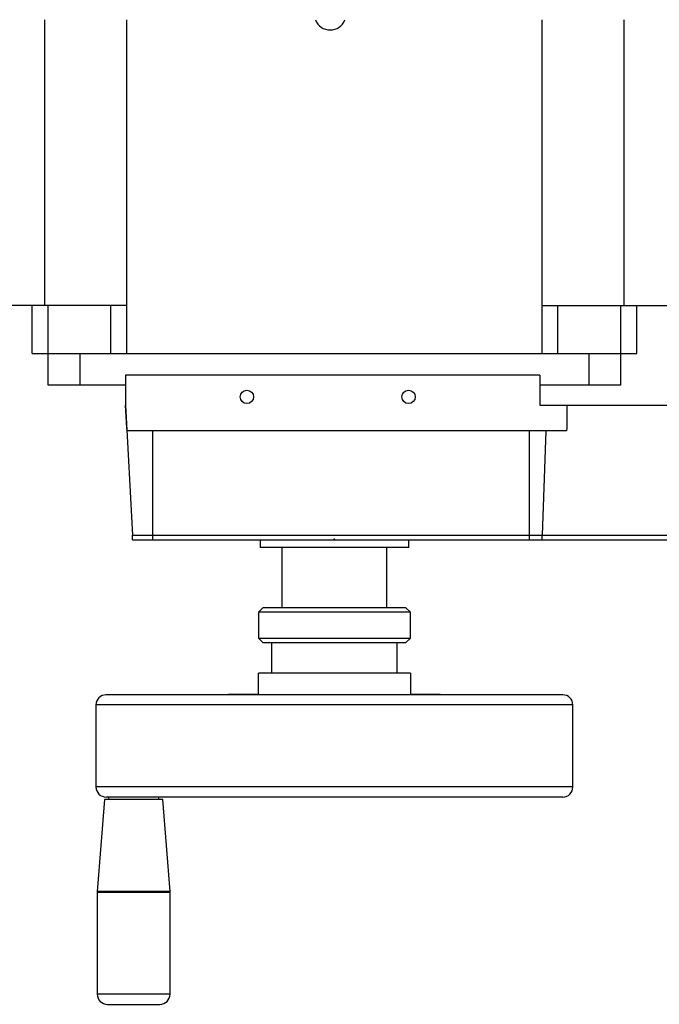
# Model space of a CAD drawing. Header units: inches. Extents: x -37.5 to 40.5, y -58.1 to 9.4.
# Tile 9 of 20: x -3.9 to 4, y -58.1 to -46. Entities that reach past the tile are written whole.
import ezdxf

# ---------------------------------------------------------------- set-up
doc = ezdxf.new("R2010")
doc.units = ezdxf.units.IN
doc.header["$MEASUREMENT"] = 0

msp = doc.modelspace()

# ---------------------------------------------------------------- linework, layer by layer
at = {"color": 7, "linetype": 'Continuous', "lineweight": 25}
for p, q in [((-3.583, -49.488), (-3.583, -45.951)), ((-2.569, -50.079), (-2.569, -45.952)), ((2.569, -50.079), (2.569, -45.952)), ((3.583, -49.488), (3.583, -45.951)), ((-2.569, -49.488), (-7.677, -49.488)), ((-3.74, -50.079), (-3.74, -49.488)), ((-3.543, -50.472), (-3.543, -49.488)), ((-2.766, -50.079), (-2.766, -49.488)), ((2.569, -49.488), (7.677, -49.488)), ((2.766, -50.079), (2.766, -49.488)), ((3.543, -50.472), (3.543, -49.488)), ((3.74, -50.079), (3.74, -49.488)), ((-3.74, -50.079), (3.74, -50.079)), ((-3.15, -50.079), (-3.15, -50.472)), ((3.15, -50.472), (3.15, -50.079)), ((2.543, -50.346), (-2.584, -50.346)), ((-2.584, -50.346), (-2.584, -50.721)), ((-2.583, -50.346), (-2.583, -50.721)), ((2.543, -50.346), (2.543, -50.721)), ((-2.584, -50.472), (-3.543, -50.472)), ((3.543, -50.472), (2.543, -50.472)), ((-2.584, -50.721), (-2.5, -52.326)), ((-2.584, -50.721), (-2.583, -50.721)), ((2.543, -50.721), (13.475, -50.721)), ((2.875, -50.721), (2.875, -51.005)), ((2.875, -51.005), (2.872, -51.036)), ((2.872, -51.036), (-2.566, -51.036)), ((-2.25, -51.036), (-2.25, -52.386)), ((2.409, -51.036), (2.409, -52.386)), ((2.614, -51.036), (2.57, -52.326)), ((-2.5, -52.326), (13.391, -52.326)), ((-2.5, -52.386), (-2.5, -52.326)), ((2.57, -52.386), (2.57, -52.326)), ((-2.5, -52.386), (13.391, -52.386)), ((-0.92, -52.386), (-0.92, -52.481)), ((0.92, -52.481), (-0.92, -52.481)), ((-0.65, -52.481), (-0.65, -53.221)), ((0.006, -52.376), (-0.006, -52.376)), ((-0.006, -52.376), (-0.006, -52.386)), ((0.006, -52.386), (0.006, -52.376)), ((0.65, -53.221), (0.65, -52.481)), ((0.92, -52.481), (0.92, -52.386)), ((-0.88, -53.221), (-0.94, -53.281)), ((-0.88, -53.221), (0.88, -53.221)), ((0.94, -53.281), (0.88, -53.221)), ((-0.94, -53.281), (-0.94, -53.601)), ((0.94, -53.281), (-0.94, -53.281)), ((0.94, -53.601), (0.94, -53.281)), ((-0.94, -53.601), (-0.88, -53.661)), ((-0.94, -53.601), (0.94, -53.601)), ((0.88, -53.661), (-0.88, -53.661)), ((-0.778, -53.661), (-0.778, -54.036)), ((0.778, -54.036), (0.778, -53.661)), ((0.88, -53.661), (0.94, -53.601)), ((-0.94, -54.292), (-0.94, -54.036)), ((0.94, -54.036), (-0.94, -54.036)), ((0.94, -54.036), (0.94, -54.292)), ((2.825, -54.302), (-2.825, -54.302)), ((-1.31, -54.292), (-1.31, -54.302)), ((-1.31, -54.292), (-0.94, -54.292)), ((0.94, -54.292), (1.31, -54.292)), ((1.31, -54.302), (1.31, -54.292)), ((-2.95, -54.427), (-2.95, -55.442)), ((2.95, -54.427), (-2.95, -54.427)), ((2.95, -55.442), (2.95, -54.427)), ((2.95, -55.442), (-2.95, -55.442)), ((-2.844, -55.597), (-2.934, -56.737)), ((-2.124, -55.597), (-2.844, -55.597)), ((2.825, -55.567), (-2.825, -55.567)), ((-2.796, -55.567), (-2.796, -55.597)), ((-2.171, -55.597), (-2.171, -55.567)), ((-2.034, -56.737), (-2.124, -55.597)), ((-2.034, -56.737), (-2.934, -56.737)), ((-2.934, -56.747), (-2.934, -58.006)), ((-2.034, -56.747), (-2.934, -56.747)), ((-2.034, -58.006), (-2.034, -56.747)), ((-2.034, -58.006), (-2.934, -58.006)), ((-2.809, -58.131), (-2.159, -58.131))]:
    msp.add_line(p, q, dxfattribs=at)
at = {"color": 7, "linetype": 'Continuous', "lineweight": 25, "flags": 128}
msp.add_lwpolyline([(-2.566, -51.036), (-2.568, -50.998), (-2.583, -50.721)], dxfattribs=at)
at = {"color": 7, "linetype": 'Continuous', "lineweight": 25}
for centre in [(-1.083, -50.616), (0.917, -50.616)]:
    msp.add_circle(centre, 0.0827, dxfattribs=at)
for centre, radius, start, end in [((-0.053, -45.88), 0.197, 202.0677, 337.9323), ((-2.825, -54.427), 0.125, 90, 180), ((2.825, -54.427), 0.125, 0, 90), ((-2.825, -55.442), 0.125, 180, 270), ((2.825, -55.442), 0.125, 270, 360), ((-2.809, -56.747), 0.125, 175.4948, 180), ((-2.159, -56.747), 0.125, 0, 4.5052), ((-2.809, -58.006), 0.125, 180, 270), ((-2.159, -58.006), 0.125, 270, 0)]:
    msp.add_arc(centre, radius, start, end, dxfattribs=at)

doc.saveas('drawing.dxf')
